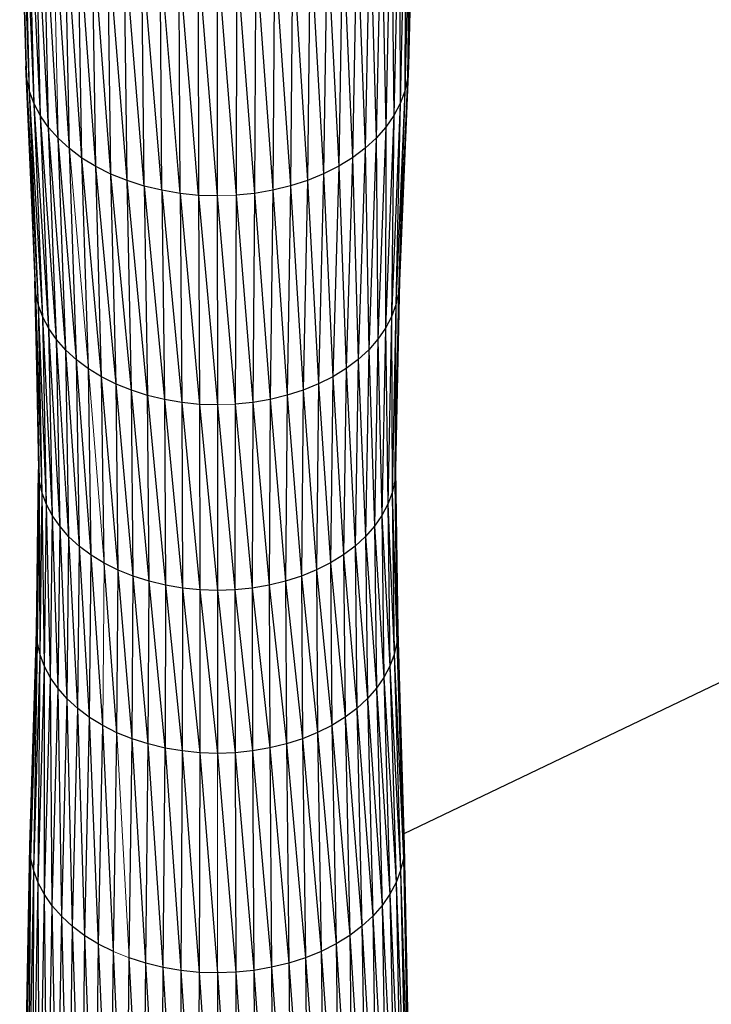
# Paper-space layout '_Back' of a CAD drawing. Header units: millimetres. Extents: x -1300 to 0, y 0 to 650.
# Tile 19 of 94: x -975 to -921, y 171 to 248. Entities that reach past the tile are written whole.
import ezdxf

# ---------------------------------------------------------------- set-up
doc = ezdxf.new("R2010")
doc.units = ezdxf.units.MM

psp = doc.layouts.new('_Back')

# ---------------------------------------------------------------- linework, layer by layer
at = {"color": 7, "linetype": 'Continuous', "lineweight": 25}
for p, q in [((-354.808, 466.682), (-944.674, 184.114)), ((-974.271, 243.351), (-974.818, 263.342)), ((-974.818, 263.342), (-974.348, 244.349)), ((-943.851, 263.368), (-944.32, 244.376)), ((-974.047, 242.362), (-974.739, 262.313)), ((-974.271, 243.351), (-974.739, 262.313)), ((-943.927, 262.338), (-944.393, 243.378)), ((-943.927, 262.338), (-944.32, 244.376)), ((-973.682, 241.392), (-974.508, 261.293)), ((-974.047, 242.362), (-974.508, 261.293)), ((-944.154, 261.318), (-944.613, 242.389)), ((-944.154, 261.318), (-944.393, 243.378)), ((-973.181, 240.449), (-974.132, 260.292)), ((-973.682, 241.392), (-974.132, 260.292)), ((-944.527, 260.317), (-944.975, 241.418)), ((-944.527, 260.317), (-944.613, 242.389)), ((-972.551, 239.543), (-973.616, 259.32)), ((-973.181, 240.449), (-973.616, 259.32)), ((-945.039, 259.344), (-945.471, 240.474)), ((-945.039, 259.344), (-944.975, 241.418)), ((-971.797, 238.683), (-972.966, 258.385)), ((-972.551, 239.543), (-972.966, 258.385)), ((-945.686, 258.408), (-946.098, 239.567)), ((-945.686, 258.408), (-945.471, 240.474)), ((-970.923, 237.878), (-972.188, 257.498)), ((-946.461, 257.52), (-946.85, 238.705)), ((-946.461, 257.52), (-946.098, 239.567)), ((-969.937, 237.137), (-971.287, 256.668)), ((-970.923, 237.878), (-971.287, 256.668)), ((-947.359, 256.688), (-947.72, 237.899)), ((-947.359, 256.688), (-946.85, 238.705)), ((-968.844, 236.468), (-970.27, 255.903)), ((-969.937, 237.137), (-970.27, 255.903)), ((-948.373, 255.922), (-948.704, 237.156)), ((-948.373, 255.922), (-947.72, 237.899)), ((-967.657, 235.876), (-969.143, 255.214)), ((-968.844, 236.468), (-969.143, 255.214)), ((-949.498, 255.23), (-949.794, 236.485)), ((-949.498, 255.23), (-948.704, 237.156)), ((-966.39, 235.366), (-967.919, 254.603)), ((-967.657, 235.876), (-967.919, 254.603)), ((-950.719, 254.618), (-950.979, 235.891)), ((-950.719, 254.618), (-949.794, 236.485)), ((-965.055, 234.94), (-966.612, 254.077)), ((-966.39, 235.366), (-966.612, 254.077)), ((-963.667, 234.602), (-965.236, 253.637)), ((-965.055, 234.94), (-965.236, 253.637)), ((-953.399, 253.647), (-953.577, 234.95)), ((-953.399, 253.647), (-952.244, 235.378)), ((-952.024, 254.089), (-952.244, 235.378)), ((-952.024, 254.089), (-950.979, 235.891)), ((-962.238, 234.356), (-963.804, 253.289)), ((-963.667, 234.602), (-963.804, 253.289)), ((-960.783, 234.207), (-962.331, 253.035)), ((-962.238, 234.356), (-962.331, 253.035)), ((-960.831, 252.881), (-959.315, 234.157)), ((-960.831, 252.881), (-960.783, 234.207)), ((-959.316, 252.83), (-959.315, 234.157)), ((-959.316, 252.83), (-957.846, 234.209)), ((-957.802, 252.884), (-957.846, 234.209)), ((-957.802, 252.884), (-956.392, 234.362)), ((-956.302, 253.041), (-956.392, 234.362)), ((-956.302, 253.041), (-954.964, 234.61)), ((-954.83, 253.296), (-954.964, 234.61)), ((-954.83, 253.296), (-953.577, 234.95)), ((-974.271, 243.351), (-974.348, 244.349)), ((-973.564, 226.516), (-974.348, 244.349)), ((-974.348, 244.349), (-973.638, 227.467)), ((-944.32, 244.376), (-945.029, 227.496)), ((-944.32, 244.376), (-944.393, 243.378)), ((-974.047, 242.362), (-974.271, 243.351)), ((-973.35, 225.574), (-974.271, 243.351)), ((-973.564, 226.516), (-974.271, 243.351)), ((-944.393, 243.378), (-945.098, 226.544)), ((-944.393, 243.378), (-945.029, 227.496)), ((-944.393, 243.378), (-944.613, 242.389)), ((-973.682, 241.392), (-974.047, 242.362)), ((-973.003, 224.649), (-974.047, 242.362)), ((-973.35, 225.574), (-974.047, 242.362)), ((-944.613, 242.389), (-945.308, 225.602)), ((-944.613, 242.389), (-945.098, 226.544)), ((-944.613, 242.389), (-944.975, 241.418)), ((-973.181, 240.449), (-973.682, 241.392)), ((-972.526, 223.751), (-973.682, 241.392)), ((-973.003, 224.649), (-973.682, 241.392)), ((-944.975, 241.418), (-945.652, 224.677)), ((-944.975, 241.418), (-945.471, 240.474)), ((-944.975, 241.418), (-945.308, 225.602)), ((-972.551, 239.543), (-973.181, 240.449)), ((-971.925, 222.888), (-973.181, 240.449)), ((-972.526, 223.751), (-973.181, 240.449)), ((-945.471, 240.474), (-946.125, 223.778)), ((-945.471, 240.474), (-946.098, 239.567)), ((-945.471, 240.474), (-945.652, 224.677)), ((-971.797, 238.683), (-972.551, 239.543)), ((-971.206, 222.069), (-972.551, 239.543)), ((-971.925, 222.888), (-972.551, 239.543)), ((-946.098, 239.567), (-946.85, 238.705)), ((-946.098, 239.567), (-946.722, 222.913)), ((-946.098, 239.567), (-946.125, 223.778)), ((-970.373, 221.301), (-971.797, 238.683)), ((-971.206, 222.069), (-971.797, 238.683)), ((-946.85, 238.705), (-947.72, 237.899)), ((-946.85, 238.705), (-947.438, 222.092)), ((-946.85, 238.705), (-946.722, 222.913)), ((-969.937, 237.137), (-970.923, 237.878)), ((-970.373, 221.301), (-970.923, 237.878)), ((-947.72, 237.899), (-948.704, 237.156)), ((-947.72, 237.899), (-948.267, 221.324)), ((-947.72, 237.899), (-947.438, 222.092)), ((-968.844, 236.468), (-969.937, 237.137)), ((-968.392, 219.959), (-969.937, 237.137)), ((-969.433, 220.595), (-969.937, 237.137)), ((-967.657, 235.876), (-968.844, 236.468)), ((-967.261, 219.395), (-968.844, 236.468)), ((-968.392, 219.959), (-968.844, 236.468)), ((-949.794, 236.485), (-950.979, 235.891)), ((-949.794, 236.485), (-950.242, 219.977)), ((-948.704, 237.156), (-949.794, 236.485)), ((-949.794, 236.485), (-949.204, 220.616)), ((-948.704, 237.156), (-949.204, 220.616)), ((-948.704, 237.156), (-948.267, 221.324)), ((-966.39, 235.366), (-967.657, 235.876)), ((-966.054, 218.908), (-967.657, 235.876)), ((-967.261, 219.395), (-967.657, 235.876)), ((-950.979, 235.891), (-952.244, 235.378)), ((-950.979, 235.891), (-951.371, 219.411)), ((-950.979, 235.891), (-950.242, 219.977)), ((-965.055, 234.94), (-966.39, 235.366)), ((-964.782, 218.503), (-966.39, 235.366)), ((-966.054, 218.908), (-966.39, 235.366)), ((-963.667, 234.602), (-965.055, 234.94)), ((-965.055, 234.94), (-963.459, 218.181)), ((-965.055, 234.94), (-964.782, 218.503)), ((-953.577, 234.95), (-954.964, 234.61)), ((-953.577, 234.95), (-953.846, 218.514)), ((-952.244, 235.378), (-953.577, 234.95)), ((-953.577, 234.95), (-952.577, 218.922)), ((-952.244, 235.378), (-952.577, 218.922)), ((-952.244, 235.378), (-951.371, 219.411)), ((-962.238, 234.356), (-963.667, 234.602)), ((-963.667, 234.602), (-962.098, 217.947)), ((-963.667, 234.602), (-963.459, 218.181)), ((-960.783, 234.207), (-962.238, 234.356)), ((-962.238, 234.356), (-960.712, 217.805)), ((-962.238, 234.356), (-962.098, 217.947)), ((-959.315, 234.157), (-960.783, 234.207)), ((-960.783, 234.207), (-959.313, 217.758)), ((-960.783, 234.207), (-960.712, 217.805)), ((-959.315, 234.157), (-957.914, 217.808)), ((-959.315, 234.157), (-959.313, 217.758)), ((-957.846, 234.209), (-957.914, 217.808)), ((-956.392, 234.362), (-957.846, 234.209)), ((-957.846, 234.209), (-956.528, 217.953)), ((-956.392, 234.362), (-956.528, 217.953)), ((-954.964, 234.61), (-956.392, 234.362)), ((-956.392, 234.362), (-955.168, 218.189)), ((-954.964, 234.61), (-955.168, 218.189)), ((-954.964, 234.61), (-953.846, 218.514)), ((-973.564, 226.516), (-973.638, 227.467)), ((-973.26, 211.764), (-973.638, 227.467)), ((-973.638, 227.467), (-973.332, 212.695)), ((-945.029, 227.496), (-945.333, 212.724)), ((-945.029, 227.496), (-945.098, 226.544)), ((-973.35, 225.574), (-973.564, 226.516)), ((-973.051, 210.843), (-973.564, 226.516)), ((-973.26, 211.764), (-973.564, 226.516)), ((-945.098, 226.544), (-945.401, 211.794)), ((-945.098, 226.544), (-945.333, 212.724)), ((-945.098, 226.544), (-945.308, 225.602)), ((-973.003, 224.649), (-973.35, 225.574)), ((-972.71, 209.938), (-973.35, 225.574)), ((-973.051, 210.843), (-973.35, 225.574)), ((-945.308, 225.602), (-945.652, 224.677)), ((-945.308, 225.602), (-945.606, 210.871)), ((-945.308, 225.602), (-945.401, 211.794)), ((-972.526, 223.751), (-973.003, 224.649)), ((-972.243, 209.059), (-973.003, 224.649)), ((-972.71, 209.938), (-973.003, 224.649)), ((-945.652, 224.677), (-946.125, 223.778)), ((-945.652, 224.677), (-945.943, 209.966)), ((-945.652, 224.677), (-945.606, 210.871)), ((-971.925, 222.888), (-972.526, 223.751)), ((-971.655, 208.214), (-972.526, 223.751)), ((-972.243, 209.059), (-972.526, 223.751)), ((-946.125, 223.778), (-946.722, 222.913)), ((-946.125, 223.778), (-946.406, 209.086)), ((-946.125, 223.778), (-945.943, 209.966)), ((-971.206, 222.069), (-971.925, 222.888)), ((-970.951, 207.412), (-971.925, 222.888)), ((-971.655, 208.214), (-971.925, 222.888)), ((-946.722, 222.913), (-947.438, 222.092)), ((-946.722, 222.913), (-946.99, 208.24)), ((-946.722, 222.913), (-946.406, 209.086)), ((-970.373, 221.301), (-971.206, 222.069)), ((-970.137, 206.661), (-971.206, 222.069)), ((-970.951, 207.412), (-971.206, 222.069)), ((-947.438, 222.092), (-948.267, 221.324)), ((-947.438, 222.092), (-947.69, 207.436)), ((-947.438, 222.092), (-946.99, 208.24)), ((-969.433, 220.595), (-970.373, 221.301)), ((-969.217, 205.97), (-970.373, 221.301)), ((-970.137, 206.661), (-970.373, 221.301)), ((-948.267, 221.324), (-949.204, 220.616)), ((-948.267, 221.324), (-948.502, 206.684)), ((-948.267, 221.324), (-947.69, 207.436)), ((-968.392, 219.959), (-969.433, 220.595)), ((-969.217, 205.97), (-969.433, 220.595)), ((-949.204, 220.616), (-950.242, 219.977)), ((-949.204, 220.616), (-949.419, 205.991)), ((-949.204, 220.616), (-948.502, 206.684)), ((-967.261, 219.395), (-968.392, 219.959)), ((-967.091, 204.796), (-968.392, 219.959)), ((-968.198, 205.347), (-968.392, 219.959)), ((-950.242, 219.977), (-951.371, 219.411)), ((-950.242, 219.977), (-950.435, 205.366)), ((-950.242, 219.977), (-949.419, 205.991)), ((-966.054, 218.908), (-967.261, 219.395)), ((-965.909, 204.32), (-967.261, 219.395)), ((-967.091, 204.796), (-967.261, 219.395)), ((-964.782, 218.503), (-966.054, 218.908)), ((-964.664, 203.922), (-966.054, 218.908)), ((-965.909, 204.32), (-966.054, 218.908)), ((-952.577, 218.922), (-953.846, 218.514)), ((-952.577, 218.922), (-952.719, 204.333)), ((-951.371, 219.411), (-952.577, 218.922)), ((-952.577, 218.922), (-951.539, 204.812)), ((-951.371, 219.411), (-951.539, 204.812)), ((-951.371, 219.411), (-950.435, 205.366)), ((-963.459, 218.181), (-964.782, 218.503)), ((-964.782, 218.503), (-963.37, 203.608)), ((-964.664, 203.922), (-964.782, 218.503)), ((-962.098, 217.947), (-963.459, 218.181)), ((-963.459, 218.181), (-962.038, 203.379)), ((-963.459, 218.181), (-963.37, 203.608)), ((-960.712, 217.805), (-962.098, 217.947)), ((-962.098, 217.947), (-960.681, 203.24)), ((-962.098, 217.947), (-962.038, 203.379)), ((-956.528, 217.953), (-957.914, 217.808)), ((-956.528, 217.953), (-956.586, 203.385)), ((-955.168, 218.189), (-956.528, 217.953)), ((-956.528, 217.953), (-955.255, 203.616)), ((-955.168, 218.189), (-955.255, 203.616)), ((-953.846, 218.514), (-955.168, 218.189)), ((-955.168, 218.189), (-953.962, 203.934)), ((-953.846, 218.514), (-953.962, 203.934)), ((-953.846, 218.514), (-952.719, 204.333)), ((-959.313, 217.758), (-960.712, 217.805)), ((-960.712, 217.805), (-959.311, 203.194)), ((-960.712, 217.805), (-960.681, 203.24)), ((-959.313, 217.758), (-959.311, 203.194)), ((-959.313, 217.758), (-957.942, 203.243)), ((-957.914, 217.808), (-957.942, 203.243)), ((-957.914, 217.808), (-956.586, 203.385)), ((-973.503, 200.034), (-973.332, 212.695)), ((-973.43, 199.092), (-973.332, 212.695)), ((-973.26, 211.764), (-973.332, 212.695)), ((-945.333, 212.724), (-945.401, 211.794)), ((-945.333, 212.724), (-945.161, 200.063)), ((-973.43, 199.092), (-973.26, 211.764)), ((-973.051, 210.843), (-973.26, 211.764)), ((-973.219, 198.159), (-973.26, 211.764)), ((-945.401, 211.794), (-945.606, 210.871)), ((-945.401, 211.794), (-945.23, 199.121)), ((-945.401, 211.794), (-945.161, 200.063)), ((-973.219, 198.159), (-973.051, 210.843)), ((-972.71, 209.938), (-973.051, 210.843)), ((-972.874, 197.243), (-973.051, 210.843)), ((-945.606, 210.871), (-945.943, 209.966)), ((-945.606, 210.871), (-945.437, 198.187)), ((-945.606, 210.871), (-945.23, 199.121)), ((-972.874, 197.243), (-972.71, 209.938)), ((-972.243, 209.059), (-972.71, 209.938)), ((-972.401, 196.353), (-972.71, 209.938)), ((-945.943, 209.966), (-946.406, 209.086)), ((-945.943, 209.966), (-945.778, 197.27)), ((-945.943, 209.966), (-945.437, 198.187)), ((-972.401, 196.353), (-972.243, 209.059)), ((-971.655, 208.214), (-972.243, 209.059)), ((-971.806, 195.498), (-972.243, 209.059)), ((-946.406, 209.086), (-946.99, 208.24)), ((-946.406, 209.086), (-946.247, 196.38)), ((-946.406, 209.086), (-945.778, 197.27)), ((-971.806, 195.498), (-971.655, 208.214)), ((-970.951, 207.412), (-971.655, 208.214)), ((-971.094, 194.686), (-971.655, 208.214)), ((-946.99, 208.24), (-947.69, 207.436)), ((-946.99, 208.24), (-946.838, 195.523)), ((-946.99, 208.24), (-946.247, 196.38)), ((-971.094, 194.686), (-970.951, 207.412)), ((-970.137, 206.661), (-970.951, 207.412)), ((-970.269, 193.926), (-970.951, 207.412)), ((-947.69, 207.436), (-948.502, 206.684)), ((-947.69, 207.436), (-947.547, 194.71)), ((-947.69, 207.436), (-946.838, 195.523)), ((-970.269, 193.926), (-970.137, 206.661)), ((-969.217, 205.97), (-970.137, 206.661)), ((-969.338, 193.227), (-970.137, 206.661)), ((-948.502, 206.684), (-949.419, 205.991)), ((-948.502, 206.684), (-948.368, 193.948)), ((-948.502, 206.684), (-947.547, 194.71)), ((-969.338, 193.227), (-969.217, 205.97)), ((-968.198, 205.347), (-969.217, 205.97)), ((-968.306, 192.596), (-969.217, 205.97)), ((-949.419, 205.991), (-950.435, 205.366)), ((-949.419, 205.991), (-949.297, 193.247)), ((-949.419, 205.991), (-948.368, 193.948)), ((-967.091, 204.796), (-968.198, 205.347)), ((-967.186, 192.037), (-968.198, 205.347)), ((-967.186, 192.037), (-967.091, 204.796)), ((-965.909, 204.32), (-967.091, 204.796)), ((-965.989, 191.556), (-967.091, 204.796)), ((-951.539, 204.812), (-952.719, 204.333)), ((-950.435, 205.366), (-951.539, 204.812)), ((-951.539, 204.812), (-951.444, 192.053)), ((-951.539, 204.812), (-950.326, 192.614)), ((-950.435, 205.366), (-950.326, 192.614)), ((-950.435, 205.366), (-949.297, 193.247)), ((-965.989, 191.556), (-965.909, 204.32)), ((-964.664, 203.922), (-965.909, 204.32)), ((-964.73, 191.153), (-965.909, 204.32)), ((-952.719, 204.333), (-953.962, 203.934)), ((-952.719, 204.333), (-952.638, 191.569)), ((-952.719, 204.333), (-951.444, 192.053)), ((-964.73, 191.153), (-964.664, 203.922)), ((-963.37, 203.608), (-964.664, 203.922)), ((-963.419, 190.835), (-964.664, 203.922)), ((-963.37, 203.608), (-963.419, 190.835)), ((-962.038, 203.379), (-963.37, 203.608)), ((-963.37, 203.608), (-962.071, 190.603)), ((-962.038, 203.379), (-962.071, 190.603)), ((-960.681, 203.24), (-962.038, 203.379)), ((-962.038, 203.379), (-960.697, 190.462)), ((-960.681, 203.24), (-960.697, 190.462)), ((-959.311, 203.194), (-960.681, 203.24)), ((-960.681, 203.24), (-959.311, 190.415)), ((-957.942, 203.243), (-959.311, 203.194)), ((-956.586, 203.385), (-957.942, 203.243)), ((-957.942, 203.243), (-957.925, 190.465)), ((-957.942, 203.243), (-956.552, 190.609)), ((-955.255, 203.616), (-956.586, 203.385)), ((-956.586, 203.385), (-956.552, 190.609)), ((-956.586, 203.385), (-955.205, 190.843)), ((-953.962, 203.934), (-955.255, 203.616)), ((-955.255, 203.616), (-955.205, 190.843)), ((-955.255, 203.616), (-953.896, 191.165)), ((-953.962, 203.934), (-953.896, 191.165)), ((-953.962, 203.934), (-952.638, 191.569)), ((-959.311, 203.194), (-957.925, 190.465)), ((-959.311, 203.194), (-959.311, 190.415)), ((-974.016, 183.153), (-973.503, 200.034)), ((-973.941, 182.177), (-973.503, 200.034)), ((-973.43, 199.092), (-973.503, 200.034)), ((-945.161, 200.063), (-945.23, 199.121)), ((-945.161, 200.063), (-944.646, 183.181)), ((-973.941, 182.177), (-973.43, 199.092)), ((-973.722, 181.21), (-973.43, 199.092)), ((-973.219, 198.159), (-973.43, 199.092)), ((-945.23, 199.121), (-945.437, 198.187)), ((-945.23, 199.121), (-944.718, 182.204)), ((-945.23, 199.121), (-944.646, 183.181)), ((-973.722, 181.21), (-973.219, 198.159)), ((-973.365, 180.26), (-973.219, 198.159)), ((-972.874, 197.243), (-973.219, 198.159)), ((-945.437, 198.187), (-945.778, 197.27)), ((-945.437, 198.187), (-944.933, 181.237)), ((-945.437, 198.187), (-944.718, 182.204)), ((-973.365, 180.26), (-972.874, 197.243)), ((-972.875, 179.338), (-972.874, 197.243)), ((-972.401, 196.353), (-972.874, 197.243)), ((-945.778, 197.27), (-946.247, 196.38)), ((-945.778, 197.27), (-945.286, 180.287)), ((-945.778, 197.27), (-944.933, 181.237)), ((-972.875, 179.338), (-972.401, 196.353)), ((-971.806, 195.498), (-972.401, 196.353)), ((-972.259, 178.452), (-972.401, 196.353)), ((-946.247, 196.38), (-946.838, 195.523)), ((-946.247, 196.38), (-945.772, 179.364)), ((-946.247, 196.38), (-945.286, 180.287)), ((-972.259, 178.452), (-971.806, 195.498)), ((-971.094, 194.686), (-971.806, 195.498)), ((-971.521, 177.611), (-971.806, 195.498)), ((-946.838, 195.523), (-947.547, 194.71)), ((-946.838, 195.523), (-946.385, 178.476)), ((-946.838, 195.523), (-945.772, 179.364)), ((-971.521, 177.611), (-971.094, 194.686)), ((-970.269, 193.926), (-971.094, 194.686)), ((-970.666, 176.823), (-971.094, 194.686)), ((-948.368, 193.948), (-949.297, 193.247)), ((-947.547, 194.71), (-948.368, 193.948)), ((-948.368, 193.948), (-947.971, 176.844)), ((-948.368, 193.948), (-947.12, 177.634)), ((-947.547, 194.71), (-947.12, 177.634)), ((-947.547, 194.71), (-946.385, 178.476)), ((-970.666, 176.823), (-970.269, 193.926)), ((-969.338, 193.227), (-970.269, 193.926)), ((-969.701, 176.098), (-970.269, 193.926)), ((-969.701, 176.098), (-969.338, 193.227)), ((-968.306, 192.596), (-969.338, 193.227)), ((-968.632, 175.444), (-969.338, 193.227)), ((-949.297, 193.247), (-950.326, 192.614)), ((-949.297, 193.247), (-948.933, 176.118)), ((-949.297, 193.247), (-947.971, 176.844)), ((-968.632, 175.444), (-968.306, 192.596)), ((-967.186, 192.037), (-968.306, 192.596)), ((-967.471, 174.866), (-968.306, 192.596)), ((-950.326, 192.614), (-951.444, 192.053)), ((-950.326, 192.614), (-949.999, 175.462)), ((-950.326, 192.614), (-948.933, 176.118)), ((-967.471, 174.866), (-967.186, 192.037)), ((-965.989, 191.556), (-967.186, 192.037)), ((-951.444, 192.053), (-952.638, 191.569)), ((-951.444, 192.053), (-951.158, 174.881)), ((-951.444, 192.053), (-949.999, 175.462)), ((-966.232, 174.366), (-965.989, 191.556)), ((-964.73, 191.153), (-965.989, 191.556)), ((-964.926, 173.949), (-965.989, 191.556)), ((-964.926, 173.949), (-964.73, 191.153)), ((-963.419, 190.835), (-964.73, 191.153)), ((-963.568, 173.619), (-964.73, 191.153)), ((-953.896, 191.165), (-955.205, 190.843)), ((-952.638, 191.569), (-953.896, 191.165)), ((-953.896, 191.165), (-953.7, 173.96)), ((-953.896, 191.165), (-952.396, 174.379)), ((-952.638, 191.569), (-952.396, 174.379)), ((-952.638, 191.569), (-951.158, 174.881)), ((-963.568, 173.619), (-963.419, 190.835)), ((-962.071, 190.603), (-963.419, 190.835)), ((-963.419, 190.835), (-962.171, 173.379)), ((-962.071, 190.603), (-962.171, 173.379)), ((-960.697, 190.462), (-962.071, 190.603)), ((-962.071, 190.603), (-960.748, 173.233)), ((-960.697, 190.462), (-960.748, 173.233)), ((-959.311, 190.415), (-960.697, 190.462)), ((-960.697, 190.462), (-959.311, 173.184)), ((-957.925, 190.465), (-959.311, 190.415)), ((-959.311, 190.415), (-957.875, 173.236)), ((-956.552, 190.609), (-957.925, 190.465)), ((-957.925, 190.465), (-957.875, 173.236)), ((-957.925, 190.465), (-956.452, 173.385)), ((-955.205, 190.843), (-956.552, 190.609)), ((-956.552, 190.609), (-956.452, 173.385)), ((-956.552, 190.609), (-955.056, 173.627)), ((-955.205, 190.843), (-955.056, 173.627)), ((-955.205, 190.843), (-953.7, 173.96)), ((-974.429, 162.051), (-974.016, 183.153)), ((-974.352, 161.048), (-974.016, 183.153)), ((-973.941, 182.177), (-974.016, 183.153)), ((-944.646, 183.181), (-944.718, 182.204)), ((-944.646, 183.181), (-944.231, 162.078)), ((-974.352, 161.048), (-973.941, 182.177)), ((-974.127, 160.053), (-973.941, 182.177)), ((-973.722, 181.21), (-973.941, 182.177)), ((-944.718, 182.204), (-944.933, 181.237)), ((-944.718, 182.204), (-944.305, 161.074)), ((-944.718, 182.204), (-944.231, 162.078)), ((-974.127, 160.053), (-973.722, 181.21)), ((-973.76, 159.077), (-973.722, 181.21)), ((-973.365, 180.26), (-973.722, 181.21)), ((-944.933, 181.237), (-945.286, 180.287)), ((-944.933, 181.237), (-944.526, 160.079)), ((-944.933, 181.237), (-944.305, 161.074)), ((-973.76, 159.077), (-973.365, 180.26)), ((-972.875, 179.338), (-973.365, 180.26)), ((-973.256, 158.129), (-973.365, 180.26)), ((-945.286, 180.287), (-945.772, 179.364)), ((-945.286, 180.287), (-944.89, 159.103)), ((-945.286, 180.287), (-944.526, 160.079)), ((-973.256, 158.129), (-972.875, 179.338)), ((-972.259, 178.452), (-972.875, 179.338)), ((-972.623, 157.218), (-972.875, 179.338)), ((-945.772, 179.364), (-946.385, 178.476)), ((-945.772, 179.364), (-945.389, 158.154)), ((-945.772, 179.364), (-944.89, 159.103)), ((-972.623, 157.218), (-972.259, 178.452)), ((-971.521, 177.611), (-972.259, 178.452)), ((-971.864, 156.353), (-972.259, 178.452)), ((-946.385, 178.476), (-947.12, 177.634)), ((-946.385, 178.476), (-946.02, 157.241)), ((-946.385, 178.476), (-945.389, 158.154)), ((-971.864, 156.353), (-971.521, 177.611)), ((-970.666, 176.823), (-971.521, 177.611)), ((-970.985, 155.543), (-971.521, 177.611)), ((-947.12, 177.634), (-947.971, 176.844)), ((-947.12, 177.634), (-946.776, 156.375)), ((-947.12, 177.634), (-946.02, 157.241)), ((-970.985, 155.543), (-970.666, 176.823)), ((-969.701, 176.098), (-970.666, 176.823)), ((-969.993, 154.798), (-970.666, 176.823)), ((-947.971, 176.844), (-948.933, 176.118)), ((-947.971, 176.844), (-947.651, 155.564)), ((-947.971, 176.844), (-946.776, 156.375)), ((-969.993, 154.798), (-969.701, 176.098)), ((-968.632, 175.444), (-969.701, 176.098)), ((-968.894, 154.125), (-969.701, 176.098)), ((-968.894, 154.125), (-968.632, 175.444)), ((-967.471, 174.866), (-968.632, 175.444)), ((-967.701, 153.53), (-968.632, 175.444)), ((-949.999, 175.462), (-951.158, 174.881)), ((-948.933, 176.118), (-949.999, 175.462)), ((-949.999, 175.462), (-949.737, 154.142)), ((-949.999, 175.462), (-948.64, 154.817)), ((-948.933, 176.118), (-948.64, 154.817)), ((-948.933, 176.118), (-947.651, 155.564)), ((-967.701, 153.53), (-967.471, 174.866)), ((-966.426, 153.017), (-967.471, 174.866)), ((-951.158, 174.881), (-952.396, 174.379)), ((-951.158, 174.881), (-950.928, 153.545)), ((-951.158, 174.881), (-949.737, 154.142)), ((-966.426, 153.017), (-966.232, 174.366)), ((-964.926, 173.949), (-966.232, 174.366)), ((-965.084, 152.588), (-966.232, 174.366)), ((-965.084, 152.588), (-964.926, 173.949)), ((-963.568, 173.619), (-964.926, 173.949)), ((-963.688, 152.248), (-964.926, 173.949)), ((-953.7, 173.96), (-955.056, 173.627)), ((-952.396, 174.379), (-953.7, 173.96)), ((-953.7, 173.96), (-953.541, 152.598)), ((-953.7, 173.96), (-952.201, 153.029)), ((-952.396, 174.379), (-952.201, 153.029)), ((-952.396, 174.379), (-950.928, 153.545)), ((-963.688, 152.248), (-963.568, 173.619)), ((-962.171, 173.379), (-963.568, 173.619)), ((-962.251, 152.002), (-963.568, 173.619)), ((-962.171, 173.379), (-962.251, 152.002)), ((-960.748, 173.233), (-962.171, 173.379)), ((-962.171, 173.379), (-960.788, 151.851)), ((-960.748, 173.233), (-960.788, 151.851)), ((-959.311, 173.184), (-960.748, 173.233)), ((-960.748, 173.233), (-959.311, 151.801)), ((-957.875, 173.236), (-959.311, 173.184)), ((-959.311, 173.184), (-959.311, 151.801)), ((-959.311, 173.184), (-957.835, 151.854)), ((-956.452, 173.385), (-957.875, 173.236)), ((-957.875, 173.236), (-957.835, 151.854)), ((-957.875, 173.236), (-956.372, 152.007)), ((-955.056, 173.627), (-956.452, 173.385)), ((-956.452, 173.385), (-956.372, 152.007)), ((-956.452, 173.385), (-954.936, 152.256)), ((-955.056, 173.627), (-954.936, 152.256)), ((-955.056, 173.627), (-953.541, 152.598))]:
    psp.add_line(p, q, dxfattribs=at)
at = {"color": 142, "linetype": 'Continuous', "lineweight": 18, "true_color": 0x0080c0}
for p, q in [((-971.797, 238.683), (-972.188, 257.498)), ((-970.923, 237.878), (-971.797, 238.683)), ((-969.433, 220.595), (-970.923, 237.878)), ((-957.846, 234.209), (-959.315, 234.157)), ((-968.198, 205.347), (-969.433, 220.595)), ((-957.914, 217.808), (-959.313, 217.758)), ((-968.306, 192.596), (-968.198, 205.347)), ((-966.232, 174.366), (-967.186, 192.037)), ((-959.311, 190.415), (-959.311, 173.184)), ((-966.232, 174.366), (-967.471, 174.866))]:
    psp.add_line(p, q, dxfattribs=at)

doc.saveas('drawing.dxf')
